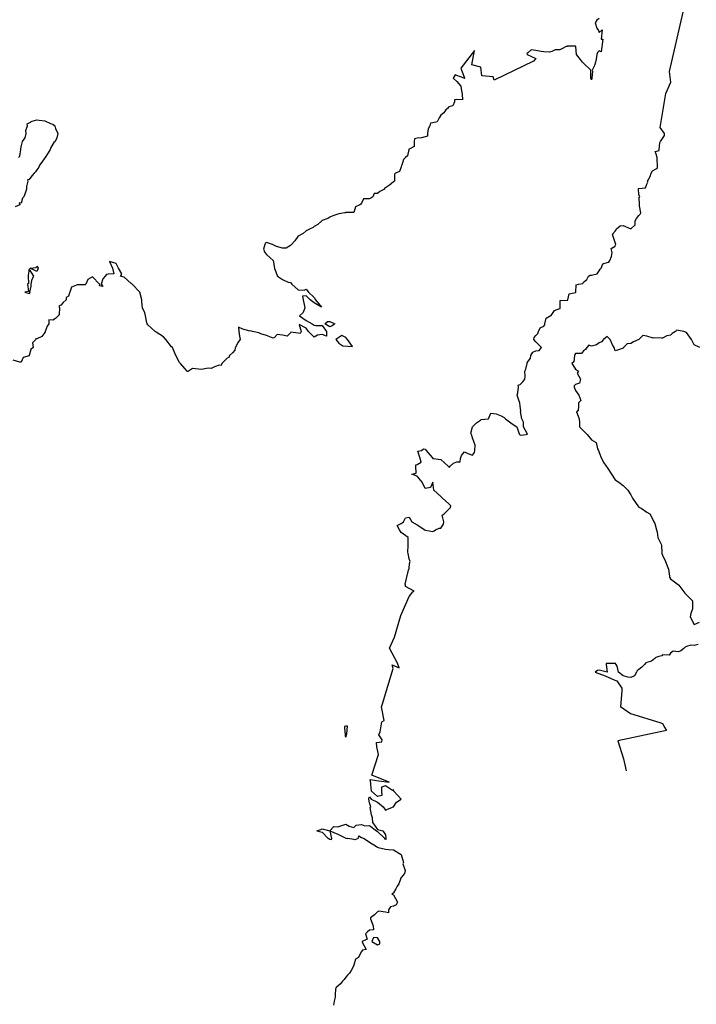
# Model space of a CAD drawing. Header units: inches. Extents: x 158323 to 160611, y 432808 to 437248.
# Tile 194 of 228: x 159478 to 159521, y 437055 to 437117. Entities that reach past the tile are written whole.
import ezdxf

# ---------------------------------------------------------------- set-up
doc = ezdxf.new("R2010")
doc.units = ezdxf.units.IN
doc.header["$MEASUREMENT"] = 0
for name, color, linetype, lineweight in [('Hoogtelijn-bestaand 5.00 M', 7, 'Continuous', 15), ('Hoogtelijn-bestaand 6.00 M', 7, 'Continuous', 15), ('Hoogtelijn-bestaand 7.00 M', 7, 'Continuous', 15), ('Hoogtelijn-bestaand 8.00 M', 7, 'Continuous', 15)]:
    doc.layers.add(name, color=color, linetype=linetype, lineweight=lineweight)

msp = doc.modelspace()

# ---------------------------------------------------------------- linework, layer by layer
at = {"layer": 'Hoogtelijn-bestaand 5.00 M', "color": 252, "linetype": 'Continuous', "lineweight": 25}
msp.add_polyline3d([(159478.091, 437108.75, 5), (159478.179, 437108.821, 5), (159478.224, 437109.25, 5), (159478.228, 437109.272, 5), (159478.25, 437109.417, 5), (159478.328, 437109.672, 5), (159478.33, 437109.75, 5), (159478.511, 437109.989, 5), (159478.565, 437110.25, 5), (159478.554, 437110.446, 5), (159478.664, 437110.75, 5), (159478.641, 437110.859, 5), (159478.75, 437110.924, 5), (159478.955, 437111.045, 5), (159479.25, 437111.118, 5), (159479.399, 437111.101, 5), (159479.75, 437111.054, 5), (159480.113, 437110.887, 5), (159480.25, 437110.837, 5), (159480.388, 437110.75, 5), (159480.422, 437110.578, 5), (159480.576, 437110.25, 5), (159480.508, 437109.993, 5), (159480.406, 437109.75, 5), (159480.315, 437109.685, 5), (159480.25, 437109.581, 5), (159480.12, 437109.38, 5), (159480.093, 437109.25, 5), (159479.955, 437109.045, 5), (159479.77, 437108.75, 5), (159479.766, 437108.734, 5), (159479.75, 437108.713, 5), (159479.56, 437108.44, 5), (159479.42, 437108.25, 5), (159479.366, 437108.134, 5), (159479.25, 437107.97, 5), (159479.16, 437107.84, 5), (159479.067, 437107.75, 5), (159478.919, 437107.581, 5), (159478.75, 437107.364, 5), (159478.658, 437107.342, 5), (159478.669, 437107.25, 5), (159478.591, 437106.909, 5), (159478.582, 437106.75, 5), (159478.499, 437106.501, 5), (159478.421, 437106.25, 5), (159478.334, 437106.166, 5), (159478.25, 437105.852, 5), (159478.129, 437105.871, 5), (159478.171, 437105.75, 5), (159477.879, 437105.621, 5)], dxfattribs=at)
at = {"layer": 'Hoogtelijn-bestaand 6.00 M', "color": 252, "linetype": 'Continuous', "lineweight": 25}
msp.add_polyline3d([(159514.75, 437117.51, 6), (159514.594, 437117.406, 6), (159514.485, 437117.25, 6), (159514.597, 437116.903, 6), (159514.695, 437116.75, 6), (159514.75, 437116.638, 6), (159514.935, 437116.804, 6), (159514.867, 437116.219, 6), (159514.984, 437116.219, 6), (159514.865, 437115.404, 6), (159514.75, 437115.485, 6), (159514.639, 437115.361, 6), (159514.593, 437115.25, 6), (159514.556, 437114.944, 6), (159514.513, 437114.75, 6), (159514.453, 437114.547, 6), (159514.3, 437114.25, 6), (159514.312, 437114.188, 6), (159514.289, 437113.75, 6), (159514.275, 437113.726, 6), (159514.25, 437113.639, 6), (159514.227, 437113.75, 6), (159514.225, 437113.775, 6), (159514.209, 437114.25, 6), (159513.75, 437114.702, 6), (159513.698, 437114.75, 6), (159513.568, 437114.932, 6), (159513.305, 437115.25, 6), (159513.273, 437115.727, 6), (159513.268, 437115.75, 6), (159513.25, 437115.768, 6), (159513.232, 437115.768, 6), (159512.75, 437115.759, 6), (159512.743, 437115.757, 6), (159512.67, 437115.75, 6), (159512.392, 437115.608, 6), (159512.25, 437115.536, 6), (159511.958, 437115.542, 6), (159511.75, 437115.438, 6), (159511.614, 437115.386, 6), (159511.25, 437115.409, 6), (159511.076, 437115.424, 6), (159510.75, 437115.486, 6), (159510.453, 437115.548, 6), (159510.25, 437115.345, 6), (159510.181, 437115.319, 6), (159510.206, 437115.25, 6), (159510.75, 437115, 6), (159510.607, 437114.821, 6), (159508.114, 437113.614, 6), (159508.047, 437113.831, 6), (159507.328, 437113.907, 6), (159507.269, 437114.442, 6), (159506.705, 437114.591, 6), (159506.875, 437115.5, 6), (159506.008, 437114.371, 6), (159506.062, 437114.25, 6), (159506.25, 437113.781, 6), (159506.268, 437113.75, 6), (159506.25, 437113.719, 6), (159506.211, 437113.75, 6), (159505.75, 437113.912, 6), (159505.648, 437113.953, 6), (159505.536, 437113.75, 6), (159505.75, 437113.536, 6), (159506.008, 437113.25, 6), (159506.058, 437112.942, 6), (159506.103, 437112.75, 6), (159506.114, 437112.386, 6), (159505.75, 437112.397, 6), (159505.611, 437112.389, 6), (159505.611, 437112.25, 6), (159505.495, 437112.005, 6), (159505.25, 437111.94, 6), (159505.159, 437111.841, 6), (159505.06, 437111.75, 6), (159504.93, 437111.57, 6), (159504.75, 437111.408, 6), (159504.683, 437111.317, 6), (159504.632, 437111.25, 6), (159504.513, 437110.987, 6), (159504.25, 437110.93, 6), (159504.086, 437110.914, 6), (159504.046, 437110.75, 6), (159503.94, 437110.56, 6), (159503.903, 437110.25, 6), (159503.914, 437110.086, 6), (159503.75, 437110.041, 6), (159503.525, 437109.975, 6), (159503.25, 437109.963, 6), (159503.087, 437109.913, 6), (159503.062, 437109.75, 6), (159503.062, 437109.438, 6), (159502.75, 437109.27, 6), (159502.736, 437109.264, 6), (159502.726, 437109.25, 6), (159502.648, 437108.852, 6), (159502.512, 437108.75, 6), (159502.384, 437108.616, 6), (159502.295, 437108.25, 6), (159502.269, 437108.231, 6), (159502.25, 437108.162, 6), (159502.131, 437107.869, 6), (159501.882, 437107.75, 6), (159501.814, 437107.686, 6), (159501.825, 437107.25, 6), (159501.774, 437107.226, 6), (159501.75, 437107.196, 6), (159501.497, 437107.003, 6), (159501.25, 437106.82, 6), (159501.19, 437106.811, 6), (159501.187, 437106.75, 6), (159500.899, 437106.601, 6), (159500.75, 437106.464, 6), (159500.536, 437106.464, 6), (159500.448, 437106.25, 6), (159500.322, 437106.178, 6), (159500.25, 437106.13, 6), (159499.874, 437106.126, 6), (159499.75, 437105.85, 6), (159499.693, 437105.807, 6), (159499.637, 437105.75, 6), (159499.365, 437105.635, 6), (159499.25, 437105.27, 6), (159499.236, 437105.264, 6), (159498.75, 437105.264, 6), (159498.741, 437105.259, 6), (159498.688, 437105.25, 6), (159498.314, 437105.186, 6), (159498.25, 437105.165, 6), (159497.935, 437105.065, 6), (159497.75, 437104.972, 6), (159497.61, 437104.891, 6), (159497.25, 437104.762, 6), (159497.243, 437104.757, 6), (159497.236, 437104.75, 6), (159496.983, 437104.517, 6), (159496.75, 437104.378, 6), (159496.681, 437104.319, 6), (159496.489, 437104.25, 6), (159496.337, 437104.163, 6), (159496.25, 437104.116, 6), (159496.047, 437103.953, 6), (159495.75, 437103.772, 6), (159495.729, 437103.771, 6), (159495.728, 437103.75, 6), (159495.522, 437103.478, 6), (159495.311, 437103.25, 6), (159495.283, 437103.217, 6), (159495.25, 437103.179, 6), (159494.982, 437103.018, 6), (159494.75, 437103.026, 6), (159494.378, 437103.122, 6), (159494.25, 437103.181, 6), (159494.119, 437103.25, 6), (159493.75, 437103.386, 6), (159493.661, 437103.34, 6), (159493.628, 437103.25, 6), (159493.552, 437102.948, 6), (159493.629, 437102.75, 6), (159493.75, 437102.619, 6), (159494.168, 437102.25, 6), (159494.247, 437101.753, 6), (159494.243, 437101.75, 6), (159494.25, 437101.74, 6), (159494.432, 437101.25, 6), (159494.75, 437101.039, 6), (159495.117, 437100.883, 6), (159495.25, 437100.844, 6), (159495.346, 437100.75, 6), (159495.75, 437100.393, 6), (159496.127, 437100.373, 6), (159496.25, 437100.426, 6), (159496.403, 437100.25, 6), (159496.75, 437099.906, 6), (159496.838, 437099.75, 6), (159497.21, 437099.29, 6), (159496.75, 437099.572, 6), (159496.505, 437099.75, 6), (159496.25, 437100.008, 6), (159496.017, 437099.983, 6), (159496.052, 437099.75, 6), (159496.138, 437099.362, 6), (159496.159, 437099.25, 6), (159496.051, 437098.949, 6), (159495.82, 437098.75, 6), (159496.25, 437098.449, 6), (159496.623, 437098.25, 6), (159496.75, 437098.166, 6), (159496.861, 437098.139, 6), (159497.25, 437098.139, 6), (159497.532, 437097.75, 6), (159497.525, 437097.475, 6), (159497.25, 437097.579, 6), (159496.962, 437097.538, 6), (159496.75, 437097.398, 6), (159496.401, 437097.75, 6), (159496.25, 437097.961, 6), (159495.795, 437098.205, 6), (159495.924, 437097.75, 6), (159495.86, 437097.641, 6), (159495.75, 437097.665, 6), (159495.286, 437097.714, 6), (159495.25, 437097.675, 6), (159495.043, 437097.457, 6), (159494.75, 437097.521, 6), (159494.426, 437097.574, 6), (159494.25, 437097.381, 6), (159494.164, 437097.336, 6), (159493.75, 437097.516, 6), (159493.388, 437097.612, 6), (159493.25, 437097.67, 6), (159492.854, 437097.75, 6), (159492.75, 437097.801, 6), (159492.716, 437097.784, 6), (159492.25, 437097.904, 6), (159491.973, 437098.027, 6), (159491.989, 437097.75, 6), (159492.03, 437097.47, 6), (159492.074, 437097.25, 6), (159491.935, 437097.065, 6), (159491.784, 437096.75, 6), (159491.773, 437096.727, 6), (159491.75, 437096.583, 6), (159491.588, 437096.412, 6), (159491.417, 437096.25, 6), (159491.375, 437096.125, 6), (159491.25, 437096.083, 6), (159491.096, 437095.904, 6), (159490.917, 437095.75, 6), (159490.88, 437095.62, 6), (159490.75, 437095.643, 6), (159490.461, 437095.539, 6), (159490.25, 437095.43, 6), (159490.062, 437095.438, 6), (159489.75, 437095.375, 6), (159489.636, 437095.364, 6), (159489.25, 437095.396, 6), (159489.066, 437095.434, 6), (159488.812, 437095.25, 6), (159488.768, 437095.232, 6), (159488.75, 437095.228, 6), (159488.732, 437095.25, 6), (159488.583, 437095.417, 6), (159488.321, 437095.75, 6), (159488.25, 437095.805, 6), (159488.028, 437096.25, 6), (159487.85, 437096.65, 6), (159487.812, 437096.75, 6), (159487.75, 437096.786, 6), (159487.386, 437097.25, 6), (159487.25, 437097.426, 6), (159486.775, 437097.725, 6), (159486.75, 437097.737, 6), (159486.721, 437097.75, 6), (159486.25, 437098.171, 6), (159486.219, 437098.25, 6), (159486.19, 437098.31, 6), (159486.105, 437098.75, 6), (159486.054, 437098.946, 6), (159485.913, 437099.25, 6), (159485.878, 437099.622, 6), (159485.866, 437099.75, 6), (159485.75, 437100.25, 6), (159485.26, 437100.75, 6), (159485.25, 437100.765, 6), (159485.208, 437100.792, 6), (159484.75, 437101.19, 6), (159484.521, 437101.25, 6), (159484.609, 437101.391, 6), (159484.399, 437101.75, 6), (159484.25, 437102.048, 6), (159483.826, 437102.174, 6), (159484.013, 437101.75, 6), (159484.102, 437101.398, 6), (159483.75, 437101.381, 6), (159483.652, 437101.348, 6), (159483.554, 437101.25, 6), (159483.407, 437101.093, 6), (159483.31, 437100.75, 6), (159483.324, 437100.725, 6), (159483.404, 437100.596, 6), (159483.201, 437100.652, 6), (159483.223, 437100.723, 6), (159483.21, 437100.75, 6), (159482.75, 437101.217, 6), (159482.459, 437101.041, 6), (159482.331, 437100.75, 6), (159482.305, 437100.695, 6), (159482.25, 437100.713, 6), (159481.787, 437100.713, 6), (159481.75, 437100.679, 6), (159481.433, 437100.567, 6), (159481.332, 437100.25, 6), (159481.308, 437100.192, 6), (159481.25, 437099.99, 6), (159481.088, 437099.912, 6), (159481.096, 437099.75, 6), (159480.909, 437099.591, 6), (159480.75, 437099.412, 6), (159480.636, 437099.364, 6), (159480.67, 437099.25, 6), (159480.66, 437098.84, 6), (159480.6, 437098.75, 6), (159480.422, 437098.578, 6), (159480.25, 437098.485, 6), (159479.996, 437098.504, 6), (159479.996, 437098.25, 6), (159479.901, 437098.099, 6), (159479.771, 437097.75, 6), (159479.78, 437097.72, 6), (159479.75, 437097.698, 6), (159479.553, 437097.447, 6), (159479.25, 437097.305, 6), (159479.177, 437097.323, 6), (159479.18, 437097.25, 6), (159478.962, 437097.038, 6), (159479.014, 437096.75, 6), (159478.872, 437096.628, 6), (159478.77, 437096.25, 6), (159478.763, 437096.237, 6), (159478.75, 437096.229, 6), (159478.39, 437096.11, 6), (159478.25, 437095.823, 6), (159478.174, 437095.826, 6), (159477.75, 437095.956, 6)], dxfattribs=at)
for points in [[(159478.485, 437100.25, 6), (159478.75, 437100.152, 6), (159478.824, 437100.176, 6), (159478.806, 437100.25, 6), (159478.888, 437100.612, 6), (159478.879, 437100.75, 6), (159478.943, 437101.057, 6), (159479.056, 437101.25, 6), (159478.75, 437101.712, 6), (159478.704, 437101.296, 6), (159478.692, 437101.25, 6), (159478.716, 437100.784, 6), (159478.665, 437100.75, 6), (159478.718, 437100.282, 6)], [(159478.83, 437101.75, 6), (159479.203, 437101.797, 6), (159479.25, 437101.892, 6), (159479.329, 437101.75, 6), (159479.309, 437101.691, 6), (159479.25, 437101.548, 6)], [(159497.43, 437098.25, 6), (159497.599, 437098.401, 6), (159497.75, 437098.388, 6), (159498.048, 437098.25, 6), (159497.885, 437098.116, 6), (159497.75, 437098.052, 6)], [(159498.114, 437097.25, 6), (159498.315, 437097.033, 6), (159498.558, 437096.865, 6), (159499.177, 437096.823, 6), (159498.849, 437097.25, 6), (159498.75, 437097.379, 6), (159498.497, 437097.504, 6)]]:
    msp.add_polyline3d(points, close=True, dxfattribs=at)
at = {"layer": 'Hoogtelijn-bestaand 7.00 M', "color": 252, "linetype": 'Continuous', "lineweight": 25}
for p, q in [((159497.75, 437066.25, 7), (159497.99, 437066.51, 7)), ((159497.99, 437066.51, 7), (159498.25, 437066.5, 7)), ((159498.25, 437066.5, 7), (159498.443, 437066.557, 7)), ((159498.443, 437066.557, 7), (159498.75, 437066.67, 7)), ((159498.75, 437066.67, 7), (159498.961, 437066.539, 7)), ((159498.961, 437066.539, 7), (159499.25, 437066.458, 7)), ((159499.25, 437066.458, 7), (159499.402, 437066.598, 7)), ((159499.402, 437066.598, 7), (159499.75, 437066.644, 7)), ((159499.75, 437066.644, 7), (159499.94, 437066.56, 7)), ((159499.94, 437066.56, 7), (159500.25, 437066.587, 7)), ((159500.25, 437066.587, 7), (159500.693, 437066.25, 7)), ((159500.458, 437066.75, 7), (159500.75, 437066.33, 7)), ((159496.917, 437066.25, 7), (159497.168, 437066.332, 7)), ((159496.917, 437066.25, 7), (159497.25, 437066.158, 7)), ((159497.168, 437066.332, 7), (159497.25, 437066.359, 7)), ((159497.25, 437066.359, 7), (159497.75, 437066.25, 7)), ((159497.25, 437066.158, 7), (159497.638, 437065.75, 7)), ((159497.75, 437066.25, 7), (159498.25, 437066.038, 7)), ((159497.75, 437066.25, 7), (159497.85, 437065.75, 7)), ((159498.25, 437066.038, 7), (159498.707, 437065.793, 7)), ((159499.519, 437065.75, 7), (159499.573, 437065.927, 7)), ((159499.573, 437065.927, 7), (159499.75, 437065.822, 7)), ((159500.693, 437066.25, 7), (159500.75, 437066.198, 7)), ((159500.75, 437066.33, 7), (159501.083, 437066.25, 7)), ((159500.75, 437066.198, 7), (159501.222, 437065.75, 7)), ((159501.083, 437066.25, 7), (159501.25, 437066, 7)), ((159501.25, 437066, 7), (159501.273, 437065.75, 7)), ((159498.707, 437065.793, 7), (159498.75, 437065.778, 7)), ((159498.75, 437065.778, 7), (159498.882, 437065.75, 7)), ((159499.75, 437065.822, 7), (159499.9, 437065.75, 7))]:
    msp.add_line(p, q, dxfattribs=at)
for points in [[(159500.458, 437066.75, 7), (159500.441, 437067.059, 7), (159500.373, 437067.25, 7), (159500.285, 437067.715, 7), (159500.329, 437067.75, 7), (159500.25, 437068, 7), (159500.2, 437068.25, 7), (159500.205, 437068.295, 7), (159500.25, 437068.386, 7), (159500.357, 437068.25, 7), (159500.75, 437068.046, 7), (159501.098, 437067.75, 7), (159501.25, 437067.544, 7), (159501.39, 437067.61, 7), (159501.75, 437067.75, 7), (159501.939, 437068.061, 7), (159502.25, 437068.25, 7), (159501.774, 437068.75, 7), (159501.75, 437068.85, 7), (159501.705, 437068.795, 7), (159501.25, 437069.089, 7), (159501.006, 437068.994, 7), (159501.011, 437068.75, 7), (159501.031, 437068.469, 7), (159500.75, 437068.412, 7), (159500.379, 437068.75, 7), (159500.324, 437069.176, 7), (159500.327, 437069.25, 7), (159500.292, 437069.479, 7), (159500.833, 437069.389, 7), (159501.483, 437069.317, 7), (159500.4, 437069.75, 7), (159500.819, 437071.054, 7), (159500.71, 437071.547, 7), (159500.685, 437071.815, 7), (159500.854, 437071.847, 7), (159501.023, 437071.871, 7), (159501.041, 437071.996, 7), (159500.83, 437072.302, 7), (159500.918, 437072.492, 7), (159501.018, 437073.125, 7), (159501.161, 437073.208, 7), (159500.999, 437074.075, 7), (159501.057, 437074.25, 7), (159501.734, 437076.487, 7), (159501.667, 437076.717, 7), (159502.107, 437076.536, 7), (159502.002, 437076.817, 7), (159501.511, 437077.77, 7), (159501.819, 437078.466, 7), (159502.215, 437079.839, 7), (159502.746, 437081.028, 7), (159502.975, 437081.319, 7), (159503.068, 437081.373, 7), (159502.514, 437081.662, 7), (159502.519, 437081.75, 7), (159502.497, 437081.812, 7), (159502.685, 437082.62, 7), (159502.711, 437082.711, 7), (159502.733, 437082.75, 7), (159502.739, 437082.761, 7), (159502.75, 437082.886, 7), (159502.801, 437083.199, 7), (159502.802, 437083.25, 7), (159502.75, 437083.41, 7), (159502.684, 437083.75, 7), (159502.672, 437083.828, 7), (159502.688, 437084.25, 7), (159502.684, 437084.316, 7), (159502.676, 437084.75, 7), (159502.25, 437085.071, 7), (159502.128, 437085.25, 7), (159501.995, 437085.505, 7), (159502.25, 437085.643, 7), (159502.307, 437085.693, 7), (159502.394, 437085.75, 7), (159502.508, 437085.992, 7), (159502.75, 437086.046, 7), (159502.924, 437085.75, 7), (159503.25, 437085.558, 7), (159503.735, 437085.25, 7), (159503.75, 437085.19, 7), (159503.781, 437085.219, 7), (159504.25, 437085.127, 7), (159504.326, 437085.174, 7), (159504.42, 437085.25, 7), (159504.643, 437085.357, 7), (159504.75, 437085.354, 7), (159504.908, 437085.592, 7), (159504.94, 437085.75, 7), (159504.839, 437086.161, 7), (159504.951, 437086.25, 7), (159505.359, 437086.641, 7), (159505.376, 437086.75, 7), (159505.25, 437086.887, 7), (159504.846, 437087.25, 7), (159504.75, 437087.344, 7), (159504.304, 437087.75, 7), (159504.25, 437088.25, 7), (159504.091, 437087.909, 7), (159503.75, 437087.845, 7), (159503.562, 437088.25, 7), (159503.25, 437088.635, 7), (159502.924, 437088.75, 7), (159503.18, 437088.82, 7), (159503.161, 437089.25, 7), (159503.166, 437089.334, 7), (159503.25, 437089.37, 7), (159503.498, 437089.502, 7), (159503.435, 437089.75, 7), (159503.297, 437090.203, 7), (159503.525, 437090.25, 7), (159503.65, 437090.35, 7), (159503.75, 437090.323, 7), (159503.813, 437090.25, 7), (159504.2, 437089.8, 7), (159504.245, 437089.75, 7), (159504.25, 437089.741, 7), (159504.256, 437089.744, 7), (159504.75, 437089.691, 7), (159505.221, 437089.25, 7), (159505.25, 437089.224, 7), (159505.303, 437089.197, 7), (159505.346, 437089.25, 7), (159505.552, 437089.448, 7), (159505.75, 437089.526, 7), (159505.968, 437089.532, 7), (159505.993, 437089.75, 7), (159506.058, 437089.942, 7), (159506.25, 437090.159, 7), (159506.45, 437090.05, 7), (159506.75, 437089.95, 7), (159506.879, 437090.122, 7), (159506.886, 437090.25, 7), (159506.907, 437090.593, 7), (159506.845, 437090.75, 7), (159506.75, 437091.039, 7), (159506.68, 437091.25, 7), (159506.648, 437091.352, 7), (159506.75, 437091.75, 7), (159507.005, 437091.995, 7), (159507.25, 437092.164, 7), (159507.296, 437092.204, 7), (159507.75, 437092.25, 7), (159507.899, 437092.601, 7), (159508.25, 437092.555, 7), (159508.559, 437092.441, 7), (159508.75, 437092.325, 7), (159508.821, 437092.25, 7), (159509.25, 437091.928, 7), (159509.544, 437091.75, 7), (159509.689, 437091.311, 7), (159509.724, 437091.25, 7), (159509.75, 437091.233, 7), (159509.788, 437091.212, 7), (159510.125, 437091.25, 7), (159510.219, 437091.281, 7), (159509.968, 437091.75, 7), (159509.963, 437092.037, 7), (159509.869, 437092.25, 7), (159509.785, 437092.715, 7), (159509.805, 437092.75, 7), (159509.75, 437093.042, 7), (159509.734, 437093.25, 7), (159509.704, 437093.296, 7), (159509.564, 437093.75, 7), (159509.612, 437093.888, 7), (159509.659, 437094.25, 7), (159509.627, 437094.373, 7), (159509.75, 437094.424, 7), (159509.924, 437094.576, 7), (159510.046, 437094.75, 7), (159510.076, 437094.925, 7), (159510.047, 437095.25, 7), (159510.109, 437095.391, 7), (159510.199, 437095.75, 7), (159510.208, 437095.792, 7), (159510.25, 437095.841, 7), (159510.418, 437096.082, 7), (159510.423, 437096.25, 7), (159510.552, 437096.448, 7), (159510.75, 437096.533, 7), (159510.948, 437096.552, 7), (159511.106, 437096.75, 7), (159510.75, 437097.106, 7), (159510.612, 437097.25, 7), (159510.629, 437097.371, 7), (159510.75, 437097.513, 7), (159510.863, 437097.637, 7), (159510.906, 437097.75, 7), (159511.019, 437097.981, 7), (159511.25, 437098.094, 7), (159511.321, 437098.179, 7), (159511.32, 437098.25, 7), (159511.4, 437098.6, 7), (159511.66, 437098.75, 7), (159511.72, 437098.78, 7), (159511.75, 437098.843, 7), (159511.922, 437099.079, 7), (159512.25, 437099.215, 7), (159512.28, 437099.22, 7), (159512.286, 437099.25, 7), (159512.281, 437099.719, 7), (159512.75, 437099.745, 7), (159512.755, 437099.745, 7), (159512.757, 437099.75, 7), (159512.853, 437100.147, 7), (159513.25, 437100.231, 7), (159513.263, 437100.237, 7), (159513.269, 437100.25, 7), (159513.287, 437100.713, 7), (159513.438, 437100.75, 7), (159513.704, 437100.796, 7), (159513.75, 437100.875, 7), (159513.961, 437101.039, 7), (159514.062, 437101.25, 7), (159514.18, 437101.32, 7), (159514.25, 437101.315, 7), (159514.608, 437101.392, 7), (159514.75, 437101.579, 7), (159514.815, 437101.685, 7), (159514.86, 437101.75, 7), (159514.974, 437102.026, 7), (159515.25, 437102.118, 7), (159515.355, 437102.146, 7), (159515.417, 437102.25, 7), (159515.515, 437102.485, 7), (159515.569, 437102.75, 7), (159515.509, 437102.991, 7), (159515.75, 437103.152, 7), (159515.778, 437103.222, 7), (159515.79, 437103.25, 7), (159515.75, 437103.372, 7), (159515.63, 437103.75, 7), (159515.59, 437103.91, 7), (159515.75, 437104.102, 7), (159515.822, 437104.178, 7), (159515.843, 437104.25, 7), (159516.068, 437104.432, 7), (159516.25, 437104.44, 7), (159516.75, 437104.25, 7), (159517.012, 437104.488, 7), (159517.009, 437104.75, 7), (159517.107, 437104.893, 7), (159517.25, 437105.089, 7), (159517.327, 437105.174, 7), (159517.363, 437105.25, 7), (159517.299, 437105.701, 7), (159517.285, 437105.75, 7), (159517.261, 437106.24, 7), (159517.312, 437106.25, 7), (159517.25, 437106.417, 7), (159517.221, 437106.75, 7), (159517.236, 437106.764, 7), (159517.25, 437106.779, 7), (159517.668, 437106.832, 7), (159517.75, 437107.06, 7), (159517.807, 437107.193, 7), (159517.794, 437107.25, 7), (159517.956, 437107.544, 7), (159518.029, 437107.75, 7), (159518.106, 437107.894, 7), (159518.25, 437107.987, 7), (159518.431, 437108.069, 7), (159518.428, 437108.25, 7), (159518.414, 437108.586, 7), (159518.404, 437108.75, 7), (159518.341, 437108.955, 7), (159518.271, 437109.12, 7), (159518.54, 437109.178, 7), (159518.526, 437109.25, 7), (159518.576, 437109.675, 7), (159518.618, 437109.75, 7), (159518.874, 437110.125, 7), (159518.858, 437110.25, 7), (159518.587, 437110.628, 7), (159518.958, 437112.774, 7), (159519.261, 437113.489, 7), (159519.188, 437114.164, 7), (159520.047, 437117.905, 7)], [(159497.85, 437065.75, 7), (159497.816, 437065.684, 7), (159497.75, 437065.704, 7), (159497.638, 437065.75, 7)], [(159499.9, 437065.75, 7), (159500.25, 437065.538, 7), (159500.692, 437065.25, 7), (159500.75, 437065.221, 7), (159500.799, 437065.201, 7), (159501.25, 437065.093, 7), (159501.445, 437065.055, 7), (159501.75, 437065.034, 7), (159502.25, 437064.75, 7), (159502.391, 437064.25, 7), (159502.34, 437064.16, 7), (159502.503, 437063.75, 7), (159502.454, 437063.546, 7), (159502.25, 437063.294, 7), (159502.221, 437063.279, 7), (159502.221, 437063.25, 7), (159502.103, 437062.897, 7), (159501.985, 437062.75, 7), (159501.914, 437062.586, 7), (159501.75, 437062.336, 7), (159501.711, 437062.289, 7), (159501.654, 437062.25, 7), (159501.75, 437062.195, 7), (159502.02, 437061.75, 7), (159501.937, 437061.563, 7), (159501.75, 437061.48, 7), (159501.563, 437061.437, 7), (159501.452, 437061.25, 7), (159501.435, 437061.065, 7), (159501.25, 437061.118, 7), (159500.829, 437061.171, 7), (159500.75, 437061.132, 7), (159500.559, 437060.941, 7), (159500.317, 437060.75, 7), (159500.314, 437060.686, 7), (159500.477, 437060.25, 7), (159500.497, 437060.004, 7), (159500.25, 437059.976, 7), (159500.123, 437059.877, 7), (159499.995, 437059.75, 7), (159500.105, 437059.395, 7), (159499.792, 437059.25, 7), (159499.789, 437059.211, 7), (159500.028, 437058.75, 7), (159499.795, 437058.705, 7), (159499.75, 437058.625, 7), (159499.607, 437058.393, 7), (159499.542, 437058.25, 7), (159499.364, 437058.136, 7), (159499.25, 437057.758, 7), (159499.248, 437057.752, 7), (159499.248, 437057.75, 7), (159499.081, 437057.419, 7), (159498.979, 437057.25, 7), (159498.859, 437057.141, 7), (159498.75, 437057.003, 7), (159498.645, 437056.855, 7), (159498.544, 437056.75, 7), (159498.412, 437056.588, 7), (159498.25, 437056.437, 7), (159498.14, 437056.36, 7), (159498.101, 437056.25, 7), (159498.083, 437055.917, 7), (159498.071, 437055.75, 7), (159498.012, 437055.488, 7), (159497.975, 437055.25, 7)], [(159499.519, 437065.75, 7), (159499.325, 437065.675, 7), (159499.25, 437065.694, 7), (159498.882, 437065.75, 7)], [(159501.273, 437065.75, 7), (159501.287, 437065.713, 7), (159501.25, 437065.706, 7), (159501.222, 437065.75, 7)]]:
    msp.add_polyline3d(points, dxfattribs=at)
for points in [[(159498.669, 437072.831, 7), (159498.671, 437072.75, 7), (159498.706, 437072.294, 7), (159498.712, 437072.25, 7), (159498.713, 437072.213, 7), (159498.75, 437072.151, 7), (159498.808, 437072.367, 7), (159498.851, 437072.851, 7), (159498.75, 437072.841, 7)], [(159500.384, 437059.25, 7), (159500.75, 437059.042, 7), (159500.898, 437059.102, 7), (159500.9, 437059.25, 7), (159500.75, 437059.481, 7), (159500.492, 437059.509, 7)]]:
    msp.add_polyline3d(points, close=True, dxfattribs=at)
at = {"layer": 'Hoogtelijn-bestaand 8.00 M', "color": 252, "linetype": 'Continuous', "lineweight": 25}
for p, q in [((159518.582, 437073.087, 8), (159518.75, 437073.026, 8)), ((159518.75, 437073.026, 8), (159518.892, 437072.75, 8))]:
    msp.add_line(p, q, dxfattribs=at)
for points in [[(159521.091, 437096.75, 8), (159520.75, 437096.915, 8), (159520.581, 437097.25, 8), (159520.25, 437097.688, 8), (159520.095, 437097.75, 8), (159519.75, 437097.825, 8), (159519.655, 437097.845, 8), (159519.567, 437097.75, 8), (159519.359, 437097.641, 8), (159519.25, 437097.52, 8), (159519.023, 437097.477, 8), (159518.75, 437097.332, 8), (159518.668, 437097.332, 8), (159518.25, 437097.356, 8), (159518.157, 437097.343, 8), (159517.75, 437097.462, 8), (159517.5, 437097.5, 8), (159517.256, 437097.25, 8), (159517.252, 437097.248, 8), (159517.25, 437097.248, 8), (159516.902, 437097.098, 8), (159516.75, 437097.003, 8), (159516.513, 437096.987, 8), (159516.287, 437096.75, 8), (159516.27, 437096.73, 8), (159516.25, 437096.698, 8), (159515.909, 437096.592, 8), (159515.75, 437096.537, 8), (159515.681, 437096.75, 8), (159515.589, 437096.912, 8), (159515.443, 437097.25, 8), (159515.25, 437097.442, 8), (159515.148, 437097.352, 8), (159515.021, 437097.25, 8), (159514.892, 437097.109, 8), (159514.75, 437097.05, 8), (159514.578, 437096.922, 8), (159514.25, 437096.831, 8), (159514.095, 437096.905, 8), (159513.961, 437096.75, 8), (159513.882, 437096.618, 8), (159513.75, 437096.545, 8), (159513.635, 437096.365, 8), (159513.25, 437096.371, 8), (159513.199, 437096.301, 8), (159513.19, 437096.25, 8), (159513.153, 437095.847, 8), (159513.019, 437095.75, 8), (159513.25, 437095.372, 8), (159513.447, 437095.25, 8), (159513.363, 437095.137, 8), (159513.566, 437094.75, 8), (159513.505, 437094.495, 8), (159513.25, 437094.425, 8), (159513.168, 437094.332, 8), (159513.166, 437094.25, 8), (159513.25, 437094.029, 8), (159513.458, 437093.75, 8), (159513.594, 437093.406, 8), (159513.446, 437093.25, 8), (159513.429, 437093.071, 8), (159513.411, 437092.75, 8), (159513.317, 437092.683, 8), (159513.486, 437092.25, 8), (159513.492, 437092.008, 8), (159513.508, 437091.75, 8), (159513.75, 437091.498, 8), (159513.977, 437091.25, 8), (159514.25, 437090.932, 8), (159514.553, 437090.75, 8), (159514.646, 437090.354, 8), (159514.704, 437090.25, 8), (159514.75, 437090.124, 8), (159514.885, 437089.75, 8), (159515.036, 437089.464, 8), (159515.177, 437089.25, 8), (159515.25, 437089.171, 8), (159515.512, 437088.75, 8), (159515.75, 437088.396, 8), (159515.978, 437088.25, 8), (159516.25, 437088.033, 8), (159516.543, 437087.75, 8), (159516.75, 437087.447, 8), (159516.857, 437087.25, 8), (159517.089, 437086.911, 8), (159517.176, 437086.75, 8), (159517.25, 437086.681, 8), (159517.391, 437086.609, 8), (159517.75, 437086.354, 8), (159517.94, 437086.25, 8), (159518.149, 437085.851, 8), (159518.195, 437085.75, 8), (159518.25, 437085.634, 8), (159518.354, 437085.25, 8), (159518.401, 437085.099, 8), (159518.451, 437084.75, 8), (159518.664, 437084.336, 8), (159518.675, 437084.25, 8), (159518.692, 437083.808, 8), (159518.695, 437083.75, 8), (159518.75, 437083.646, 8), (159518.926, 437083.25, 8), (159519.038, 437082.962, 8), (159519.122, 437082.75, 8), (159519.185, 437082.315, 8), (159519.192, 437082.25, 8), (159519.25, 437082.149, 8), (159519.664, 437081.836, 8), (159519.75, 437081.765, 8), (159519.763, 437081.75, 8), (159519.844, 437081.656, 8), (159520.156, 437081.25, 8), (159520.25, 437081.143, 8), (159520.627, 437080.75, 8), (159520.63, 437080.37, 8), (159520.629, 437080.25, 8), (159520.533, 437079.967, 8), (159520.479, 437079.75, 8), (159520.75, 437079.27, 8), (159521.086, 437079.414, 8)], [(159520.995, 437078.005, 8), (159520.75, 437077.936, 8), (159520.539, 437077.961, 8), (159520.25, 437077.871, 8), (159520.174, 437077.826, 8), (159520.091, 437077.75, 8), (159519.906, 437077.594, 8), (159519.75, 437077.536, 8), (159519.417, 437077.583, 8), (159519.25, 437077.456, 8), (159519.167, 437077.333, 8), (159518.75, 437077.343, 8), (159518.706, 437077.294, 8), (159518.515, 437077.25, 8), (159518.326, 437077.174, 8), (159518.25, 437077.114, 8), (159518.057, 437076.943, 8), (159517.75, 437076.87, 8), (159517.672, 437076.828, 8), (159517.61, 437076.75, 8), (159517.437, 437076.563, 8), (159517.25, 437076.434, 8), (159517.15, 437076.35, 8), (159517.102, 437076.25, 8), (159516.974, 437076.026, 8), (159516.75, 437075.914, 8), (159516.548, 437075.952, 8), (159516.25, 437076.022, 8), (159515.968, 437076.25, 8), (159515.872, 437076.628, 8), (159515.818, 437076.75, 8), (159515.75, 437076.823, 8), (159515.703, 437076.797, 8), (159515.25, 437076.802, 8), (159515.185, 437076.815, 8), (159515.189, 437076.75, 8), (159515.25, 437076.25, 8), (159514.75, 437076.384, 8), (159514.635, 437076.365, 8), (159514.496, 437076.25, 8), (159515.112, 437076.035, 8), (159515.74, 437075.75, 8), (159515.857, 437075.711, 8), (159516.17, 437075.25, 8), (159516.18, 437075.075, 8), (159516.094, 437074.085, 8), (159516.716, 437073.654, 8), (159518.582, 437073.087, 8)], [(159518.892, 437072.75, 8), (159518.999, 437072.584, 8), (159515.927, 437071.93, 8), (159516.269, 437070.795, 8), (159516.45, 437070.039, 8)]]:
    msp.add_polyline3d(points, dxfattribs=at)

doc.saveas('drawing.dxf')
